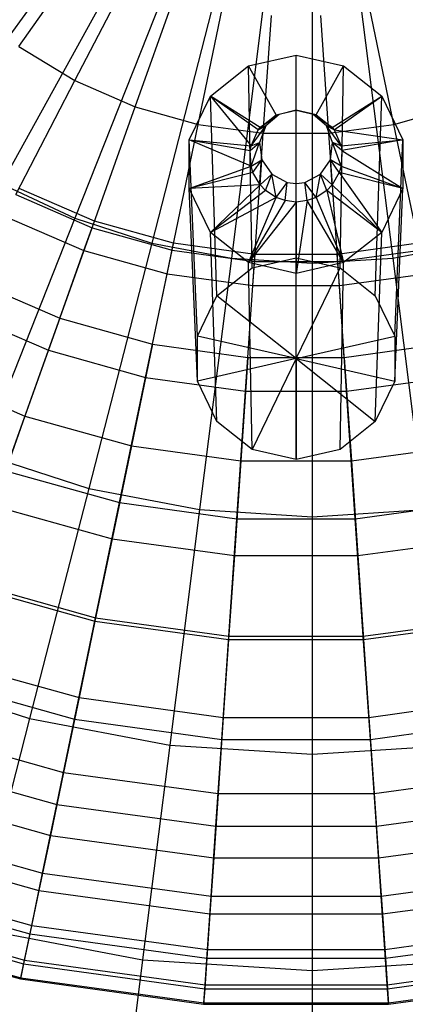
# Model space of a CAD drawing. Extents: x -12.2 to 12.8, y 0.1 to 12.5.
# Tile 7 of 66: x -5.141 to -4.633, y 3.692 to 4.991. Entities that reach past the tile are written whole.
import ezdxf

# ---------------------------------------------------------------- set-up
doc = ezdxf.new("R2010")
doc.units = 0
doc.header["$LTSCALE"] = 2.54
doc.layers.get('0').update_dxf_attribs({"color": 13, "linetype": 'CONTINUOUS'})

# ---------------------------------------------------------------- blocks, each defined once
blk = doc.blocks.new('GRUPUJ_1')
at = {"color": 0}
for p, q in [((7.1521, 5.0399, 18.0533), (6.9508, 4.763, 17.9793)), ((7.1521, 5.0399, 18.0533), (6.9508, 4.763, 17.9793)), ((7.0635, 4.8867, 14.1049), (7.1533, 5.0139, 14.3053)), ((7.0635, 4.8867, 14.1049), (7.1533, 5.0139, 14.3053)), ((7.2058, 5.0058, 18.0533), (7.0409, 4.7058, 17.9793)), ((7.2058, 5.0058, 18.0533), (7.0409, 4.7058, 17.9793)), ((7.1374, 4.8418, 14.1049), (7.209, 4.98, 14.3053)), ((7.1374, 4.8418, 14.1049), (7.209, 4.98, 14.3053)), ((7.2634, 4.9787, 18.0533), (7.1374, 4.6604, 17.9793)), ((7.2634, 4.9787, 18.0533), (7.1374, 4.6604, 17.9793)), ((7.2167, 4.8073, 14.1049), (7.2689, 4.954, 14.3053)), ((7.2167, 4.8073, 14.1049), (7.2689, 4.954, 14.3053)), ((7.3239, 4.9591, 18.0533), (7.2388, 4.6275, 17.9793)), ((7.3239, 4.9591, 18.0533), (7.2388, 4.6275, 17.9793)), ((7.3, 4.784, 14.1049), (7.3317, 4.9364, 14.3053)), ((7.3, 4.784, 14.1049), (7.3317, 4.9364, 14.3053)), ((7.3865, 4.9471, 18.0533), (7.3436, 4.6075, 17.9793)), ((7.3865, 4.9471, 18.0533), (7.3436, 4.6075, 17.9793)), ((7.45, 4.9431, 18.0533), (7.45, 4.6008, 17.9793)), ((7.45, 4.9431, 18.0533), (7.45, 4.6008, 17.9793)), ((7.5135, 4.9471, 18.0533), (7.5564, 4.6075, 17.9793)), ((7.5135, 4.9471, 18.0533), (7.5564, 4.6075, 17.9793)), ((7.5578, 4.784, 14.1049), (7.5262, 4.9364, 14.3053)), ((7.5578, 4.784, 14.1049), (7.5262, 4.9364, 14.3053)), ((7.3857, 4.7722, 14.1049), (7.3963, 4.9275, 14.3053)), ((7.3857, 4.7722, 14.1049), (7.3963, 4.9275, 14.3053)), ((7.4722, 4.7722, 14.1049), (7.4615, 4.9275, 14.3053)), ((7.4722, 4.7722, 14.1049), (7.4615, 4.9275, 14.3053)), ((7.0635, 4.8867, 14.1049), (7.1374, 4.8418, 14.1049)), ((7.0635, 4.8867, 14.1049), (7.1374, 4.8418, 14.1049)), ((7.3663, 4.861, 12.0867), (7.4289, 4.8753, 12.0856)), ((7.3663, 4.861, 12.0867), (7.4289, 4.8753, 12.0856)), ((7.4289, 4.6081, 8.539), (7.4289, 4.8753, 12.0856)), ((7.4289, 4.8753, 12.0856), (7.4915, 4.861, 12.0867)), ((7.4289, 4.6081, 8.539), (7.4289, 4.8753, 12.0856)), ((7.4289, 4.8027, 12.2417), (7.4289, 4.8753, 12.0856)), ((7.4289, 4.8753, 12.0856), (7.4915, 4.861, 12.0867)), ((7.4289, 4.8027, 12.2417), (7.4289, 4.8753, 12.0856)), ((7.3161, 4.8211, 12.0896), (7.3663, 4.861, 12.0867)), ((7.3161, 4.8211, 12.0896), (7.3663, 4.861, 12.0867)), ((7.371, 4.595, 8.54), (7.3663, 4.861, 12.0867)), ((7.371, 4.595, 8.54), (7.3663, 4.861, 12.0867)), ((7.4026, 4.7967, 12.2421), (7.3663, 4.861, 12.0867)), ((7.4026, 4.7967, 12.2421), (7.3663, 4.861, 12.0867)), ((7.4553, 4.7967, 12.2421), (7.4915, 4.861, 12.0867)), ((7.4553, 4.7967, 12.2421), (7.4915, 4.861, 12.0867)), ((7.4868, 4.595, 8.54), (7.4915, 4.861, 12.0867)), ((7.4868, 4.595, 8.54), (7.4915, 4.861, 12.0867)), ((7.4915, 4.861, 12.0867), (7.5417, 4.8211, 12.0896)), ((7.4915, 4.861, 12.0867), (7.5417, 4.8211, 12.0896)), ((7.0595, 4.6914, 13.8436), (7.1374, 4.8418, 14.1049)), ((7.0595, 4.6914, 13.8436), (7.1374, 4.8418, 14.1049)), ((7.1374, 4.8418, 14.1049), (7.2167, 4.8073, 14.1049)), ((7.1374, 4.8418, 14.1049), (7.2167, 4.8073, 14.1049)), ((7.2882, 4.7634, 12.0937), (7.3161, 4.8211, 12.0896)), ((7.2882, 4.7634, 12.0937), (7.3161, 4.8211, 12.0896)), ((7.3245, 4.558, 8.5426), (7.3161, 4.8211, 12.0896)), ((7.3245, 4.558, 8.5426), (7.3161, 4.8211, 12.0896)), ((7.3814, 4.7799, 12.2433), (7.3161, 4.8211, 12.0896)), ((7.3814, 4.7799, 12.2433), (7.3161, 4.8211, 12.0896)), ((7.3789, 4.7766, 12.2435), (7.3161, 4.8211, 12.0896)), ((7.3789, 4.7766, 12.2435), (7.3161, 4.8211, 12.0896)), ((7.3161, 4.8211, 12.0896), (7.3697, 4.7557, 12.2451)), ((7.3161, 4.8211, 12.0896), (7.3697, 4.7557, 12.2451)), ((7.4764, 4.7799, 12.2433), (7.5417, 4.8211, 12.0896)), ((7.4764, 4.7799, 12.2433), (7.5417, 4.8211, 12.0896)), ((7.4789, 4.7766, 12.2435), (7.5417, 4.8211, 12.0896)), ((7.4789, 4.7766, 12.2435), (7.5417, 4.8211, 12.0896)), ((7.5333, 4.558, 8.5426), (7.5417, 4.8211, 12.0896)), ((7.5333, 4.558, 8.5426), (7.5417, 4.8211, 12.0896)), ((7.5417, 4.8211, 12.0896), (7.5696, 4.7634, 12.0937)), ((7.5417, 4.8211, 12.0896), (7.5696, 4.7634, 12.0937)), ((7.16, 4.6477, 13.8436), (7.2167, 4.8073, 14.1049)), ((7.16, 4.6477, 13.8436), (7.2167, 4.8073, 14.1049)), ((7.2167, 4.8073, 14.1049), (7.3, 4.784, 14.1049)), ((7.2167, 4.8073, 14.1049), (7.3, 4.784, 14.1049)), ((7.5578, 4.784, 14.1049), (7.6411, 4.8073, 14.1049)), ((7.5578, 4.784, 14.1049), (7.6411, 4.8073, 14.1049)), ((7.4064, 4.7972, 12.4123), (7.3814, 4.7799, 12.2433)), ((7.4064, 4.7972, 12.4123), (7.3814, 4.7799, 12.2433)), ((7.3814, 4.7799, 12.2433), (7.4026, 4.7967, 12.2421)), ((7.3814, 4.7799, 12.2433), (7.4026, 4.7967, 12.2421)), ((7.4064, 4.7972, 12.4123), (7.389, 4.7819, 12.4134)), ((7.4064, 4.7972, 12.4123), (7.389, 4.7819, 12.4134)), ((7.4026, 4.7967, 12.2421), (7.4289, 4.8027, 12.2417)), ((7.4026, 4.7967, 12.2421), (7.4289, 4.8027, 12.2417)), ((7.4026, 4.7967, 12.2421), (7.4064, 4.7972, 12.4123)), ((7.4026, 4.7967, 12.2421), (7.4064, 4.7972, 12.4123)), ((7.4289, 4.8027, 12.4119), (7.4064, 4.7972, 12.4123)), ((7.4289, 4.8027, 12.2417), (7.4064, 4.7972, 12.4123)), ((7.4289, 4.8027, 12.4119), (7.4064, 4.7972, 12.4123)), ((7.4289, 4.8027, 12.2417), (7.4064, 4.7972, 12.4123)), ((7.4514, 4.7972, 12.4123), (7.4289, 4.8027, 12.4119)), ((7.4289, 4.8027, 12.2417), (7.4553, 4.7967, 12.2421)), ((7.4289, 4.8027, 12.2417), (7.4289, 4.8027, 12.4119)), ((7.4553, 4.7967, 12.2421), (7.4289, 4.8027, 12.4119)), ((7.4289, 4.8027, 12.2417), (7.4553, 4.7967, 12.2421)), ((7.4289, 4.8027, 12.2417), (7.4289, 4.8027, 12.4119)), ((7.4553, 4.7967, 12.2421), (7.4289, 4.8027, 12.4119)), ((7.4514, 4.7972, 12.4123), (7.4289, 4.8027, 12.4119)), ((7.4688, 4.7819, 12.4134), (7.4514, 4.7972, 12.4123)), ((7.4764, 4.7799, 12.2433), (7.4514, 4.7972, 12.4123)), ((7.4553, 4.7967, 12.2421), (7.4514, 4.7972, 12.4123)), ((7.4553, 4.7967, 12.2421), (7.4514, 4.7972, 12.4123)), ((7.4764, 4.7799, 12.2433), (7.4514, 4.7972, 12.4123)), ((7.4688, 4.7819, 12.4134), (7.4514, 4.7972, 12.4123)), ((7.4553, 4.7967, 12.2421), (7.4764, 4.7799, 12.2433)), ((7.4553, 4.7967, 12.2421), (7.4764, 4.7799, 12.2433)), ((7.2655, 4.6181, 13.8436), (7.3, 4.784, 14.1049)), ((7.2655, 4.6181, 13.8436), (7.3, 4.784, 14.1049)), ((7.3, 4.784, 14.1049), (7.3857, 4.7722, 14.1049)), ((7.3, 4.784, 14.1049), (7.3857, 4.7722, 14.1049)), ((7.3697, 4.7557, 12.2451), (7.389, 4.7819, 12.4134)), ((7.3697, 4.7557, 12.2451), (7.389, 4.7819, 12.4134)), ((7.3789, 4.7766, 12.2435), (7.389, 4.7819, 12.4134)), ((7.3789, 4.7766, 12.2435), (7.389, 4.7819, 12.4134)), ((7.3789, 4.7766, 12.2435), (7.3814, 4.7799, 12.2433)), ((7.3789, 4.7766, 12.2435), (7.3814, 4.7799, 12.2433)), ((7.389, 4.7819, 12.4134), (7.3808, 4.7602, 12.415)), ((7.389, 4.7819, 12.4134), (7.3808, 4.7602, 12.415)), ((7.3814, 4.7799, 12.2433), (7.389, 4.7819, 12.4134)), ((7.3814, 4.7799, 12.2433), (7.389, 4.7819, 12.4134)), ((7.477, 4.7602, 12.415), (7.4688, 4.7819, 12.4134)), ((7.4789, 4.7766, 12.2435), (7.4688, 4.7819, 12.4134)), ((7.4881, 4.7557, 12.2451), (7.4688, 4.7819, 12.4134)), ((7.4764, 4.7799, 12.2433), (7.4688, 4.7819, 12.4134)), ((7.4789, 4.7766, 12.2435), (7.4688, 4.7819, 12.4134)), ((7.4764, 4.7799, 12.2433), (7.4688, 4.7819, 12.4134)), ((7.4881, 4.7557, 12.2451), (7.4688, 4.7819, 12.4134)), ((7.477, 4.7602, 12.415), (7.4688, 4.7819, 12.4134)), ((7.4722, 4.7722, 14.1049), (7.5578, 4.784, 14.1049)), ((7.4722, 4.7722, 14.1049), (7.5578, 4.784, 14.1049)), ((7.4764, 4.7799, 12.2433), (7.4789, 4.7766, 12.2435)), ((7.4764, 4.7799, 12.2433), (7.4789, 4.7766, 12.2435)), ((7.5923, 4.6181, 13.8436), (7.5578, 4.784, 14.1049)), ((7.5923, 4.6181, 13.8436), (7.5578, 4.784, 14.1049)), ((7.3697, 4.7557, 12.2451), (7.3789, 4.7766, 12.2435)), ((7.3697, 4.7557, 12.2451), (7.3789, 4.7766, 12.2435)), ((7.3741, 4.6032, 13.8436), (7.3857, 4.7722, 14.1049)), ((7.3741, 4.6032, 13.8436), (7.3857, 4.7722, 14.1049)), ((7.3857, 4.7722, 14.1049), (7.4722, 4.7722, 14.1049)), ((7.3857, 4.7722, 14.1049), (7.4722, 4.7722, 14.1049)), ((7.4837, 4.6032, 13.8436), (7.4722, 4.7722, 14.1049)), ((7.4837, 4.6032, 13.8436), (7.4722, 4.7722, 14.1049)), ((7.4789, 4.7766, 12.2435), (7.5696, 4.7634, 12.0937)), ((7.4789, 4.7766, 12.2435), (7.4881, 4.7557, 12.2451)), ((7.4789, 4.7766, 12.2435), (7.5696, 4.7634, 12.0937)), ((7.4789, 4.7766, 12.2435), (7.4881, 4.7557, 12.2451)), ((7.2988, 4.5046, 8.5465), (7.2882, 4.7634, 12.0937)), ((7.2882, 4.7634, 12.0937), (7.3697, 4.7557, 12.2451)), ((7.2882, 4.7634, 12.0937), (7.3686, 4.7495, 12.2455)), ((7.2882, 4.6993, 12.0984), (7.2882, 4.7634, 12.0937)), ((7.2988, 4.5046, 8.5465), (7.2882, 4.7634, 12.0937)), ((7.2882, 4.7634, 12.0937), (7.3686, 4.7495, 12.2455)), ((7.3697, 4.7287, 12.247), (7.2882, 4.7634, 12.0937)), ((7.2882, 4.6993, 12.0984), (7.2882, 4.7634, 12.0937)), ((7.3697, 4.7287, 12.247), (7.2882, 4.7634, 12.0937)), ((7.2882, 4.7634, 12.0937), (7.3697, 4.7557, 12.2451)), ((7.3686, 4.7495, 12.2455), (7.3808, 4.7602, 12.415)), ((7.3686, 4.7495, 12.2455), (7.3808, 4.7602, 12.415)), ((7.3686, 4.7495, 12.2455), (7.3697, 4.7557, 12.2451)), ((7.3686, 4.7495, 12.2455), (7.3697, 4.7557, 12.2451)), ((7.3697, 4.7557, 12.2451), (7.3808, 4.7602, 12.415)), ((7.3697, 4.7287, 12.247), (7.3808, 4.7602, 12.415)), ((7.3697, 4.7557, 12.2451), (7.3808, 4.7602, 12.415)), ((7.3697, 4.7287, 12.247), (7.3808, 4.7602, 12.415)), ((7.3808, 4.7602, 12.415), (7.3836, 4.7373, 12.4166)), ((7.3808, 4.7602, 12.415), (7.3836, 4.7373, 12.4166)), ((7.4742, 4.7373, 12.4166), (7.477, 4.7602, 12.415)), ((7.4742, 4.7373, 12.4166), (7.477, 4.7602, 12.415)), ((7.4892, 4.7495, 12.2455), (7.477, 4.7602, 12.415)), ((7.4881, 4.7557, 12.2451), (7.477, 4.7602, 12.415)), ((7.4892, 4.7495, 12.2455), (7.477, 4.7602, 12.415)), ((7.4881, 4.7287, 12.247), (7.477, 4.7602, 12.415)), ((7.4881, 4.7557, 12.2451), (7.477, 4.7602, 12.415)), ((7.4881, 4.7287, 12.247), (7.477, 4.7602, 12.415)), ((7.4881, 4.7557, 12.2451), (7.5696, 4.7634, 12.0937)), ((7.4881, 4.7557, 12.2451), (7.5696, 4.7634, 12.0937)), ((7.4881, 4.7557, 12.2451), (7.4892, 4.7495, 12.2455)), ((7.4881, 4.7557, 12.2451), (7.4892, 4.7495, 12.2455)), ((7.5696, 4.7634, 12.0937), (7.4892, 4.7495, 12.2455)), ((7.5696, 4.7634, 12.0937), (7.4892, 4.7495, 12.2455)), ((7.5591, 4.5046, 8.5465), (7.5696, 4.7634, 12.0937)), ((7.5591, 4.5046, 8.5465), (7.5696, 4.7634, 12.0937)), ((7.5696, 4.7634, 12.0937), (7.5696, 4.6993, 12.0984)), ((7.5696, 4.7634, 12.0937), (7.5696, 4.6993, 12.0984)), ((7.3697, 4.7287, 12.247), (7.3686, 4.7495, 12.2455)), ((7.3697, 4.7287, 12.247), (7.3686, 4.7495, 12.2455)), ((7.4892, 4.7495, 12.2455), (7.4881, 4.7287, 12.247)), ((7.4892, 4.7495, 12.2455), (7.4881, 4.7287, 12.247)), ((7.4892, 4.7495, 12.2455), (7.5696, 4.6993, 12.0984)), ((7.4892, 4.7495, 12.2455), (7.5696, 4.6993, 12.0984)), ((7.2882, 4.6993, 12.0984), (7.3697, 4.7287, 12.247)), ((7.2882, 4.6993, 12.0984), (7.3697, 4.7287, 12.247)), ((7.3697, 4.7287, 12.247), (7.3836, 4.7373, 12.4166)), ((7.3697, 4.7287, 12.247), (7.3836, 4.7373, 12.4166)), ((7.3721, 4.7207, 12.2476), (7.3697, 4.7287, 12.247)), ((7.3721, 4.7207, 12.2476), (7.3697, 4.7287, 12.247)), ((7.3721, 4.7207, 12.2476), (7.3836, 4.7373, 12.4166)), ((7.3721, 4.7207, 12.2476), (7.3836, 4.7373, 12.4166)), ((7.3814, 4.7044, 12.2488), (7.3836, 4.7373, 12.4166)), ((7.3814, 4.7044, 12.2488), (7.3836, 4.7373, 12.4166)), ((7.3836, 4.7373, 12.4166), (7.3968, 4.7182, 12.418)), ((7.3836, 4.7373, 12.4166), (7.3968, 4.7182, 12.418)), ((7.4611, 4.7182, 12.418), (7.4742, 4.7373, 12.4166)), ((7.4611, 4.7182, 12.418), (7.4742, 4.7373, 12.4166)), ((7.4764, 4.7044, 12.2488), (7.4742, 4.7373, 12.4166)), ((7.4857, 4.7207, 12.2476), (7.4742, 4.7373, 12.4166)), ((7.4881, 4.7287, 12.247), (7.4742, 4.7373, 12.4166)), ((7.4857, 4.7207, 12.2476), (7.4742, 4.7373, 12.4166)), ((7.4764, 4.7044, 12.2488), (7.4742, 4.7373, 12.4166)), ((7.4881, 4.7287, 12.247), (7.4742, 4.7373, 12.4166)), ((7.4881, 4.7287, 12.247), (7.4857, 4.7207, 12.2476)), ((7.4881, 4.7287, 12.247), (7.4857, 4.7207, 12.2476)), ((7.4881, 4.7287, 12.247), (7.5696, 4.6993, 12.0984)), ((7.4881, 4.7287, 12.247), (7.5696, 4.6993, 12.0984)), ((7.3721, 4.7207, 12.2476), (7.2882, 4.6993, 12.0984)), ((7.3721, 4.7207, 12.2476), (7.2882, 4.6993, 12.0984)), ((7.3814, 4.7044, 12.2488), (7.3721, 4.7207, 12.2476)), ((7.3814, 4.7044, 12.2488), (7.3721, 4.7207, 12.2476)), ((7.3814, 4.7044, 12.2488), (7.3968, 4.7182, 12.418)), ((7.3814, 4.7044, 12.2488), (7.3968, 4.7182, 12.418)), ((7.3886, 4.6968, 12.2493), (7.3968, 4.7182, 12.418)), ((7.3886, 4.6968, 12.2493), (7.3968, 4.7182, 12.418)), ((7.3968, 4.7182, 12.418), (7.4173, 4.7075, 12.4188)), ((7.4026, 4.6876, 12.25), (7.3968, 4.7182, 12.418)), ((7.3968, 4.7182, 12.418), (7.4173, 4.7075, 12.4188)), ((7.4026, 4.6876, 12.25), (7.3968, 4.7182, 12.418)), ((7.4405, 4.7075, 12.4188), (7.4611, 4.7182, 12.418)), ((7.4405, 4.7075, 12.4188), (7.4611, 4.7182, 12.418)), ((7.4553, 4.6876, 12.25), (7.4611, 4.7182, 12.418)), ((7.4553, 4.6876, 12.25), (7.4611, 4.7182, 12.418)), ((7.4692, 4.6968, 12.2493), (7.4611, 4.7182, 12.418)), ((7.4764, 4.7044, 12.2488), (7.4611, 4.7182, 12.418)), ((7.4692, 4.6968, 12.2493), (7.4611, 4.7182, 12.418)), ((7.4764, 4.7044, 12.2488), (7.4611, 4.7182, 12.418)), ((7.4857, 4.7207, 12.2476), (7.4764, 4.7044, 12.2488)), ((7.4857, 4.7207, 12.2476), (7.4764, 4.7044, 12.2488)), ((7.5696, 4.6993, 12.0984), (7.4857, 4.7207, 12.2476)), ((7.4857, 4.7207, 12.2476), (7.5417, 4.6416, 12.1025)), ((7.4857, 4.7207, 12.2476), (7.5417, 4.6416, 12.1025)), ((7.5696, 4.6993, 12.0984), (7.4857, 4.7207, 12.2476)), ((7.0409, 4.7058, 17.9793), (7.1374, 4.6604, 17.9793)), ((7.0409, 4.7058, 17.9793), (7.1374, 4.6604, 17.9793)), ((7.3814, 4.7044, 12.2488), (7.2882, 4.6993, 12.0984)), ((7.3814, 4.7044, 12.2488), (7.2882, 4.6993, 12.0984)), ((7.3814, 4.7044, 12.2488), (7.3161, 4.6416, 12.1025)), ((7.3814, 4.7044, 12.2488), (7.3161, 4.6416, 12.1025)), ((7.3886, 4.6968, 12.2493), (7.3814, 4.7044, 12.2488)), ((7.3886, 4.6968, 12.2493), (7.3814, 4.7044, 12.2488)), ((7.4026, 4.6876, 12.25), (7.4173, 4.7075, 12.4188)), ((7.4026, 4.6876, 12.25), (7.4173, 4.7075, 12.4188)), ((7.4144, 4.6834, 12.2503), (7.4173, 4.7075, 12.4188)), ((7.4144, 4.6834, 12.2503), (7.4173, 4.7075, 12.4188)), ((7.4173, 4.7075, 12.4188), (7.4289, 4.7061, 12.4189)), ((7.4173, 4.7075, 12.4188), (7.4289, 4.7061, 12.4189)), ((7.4289, 4.7061, 12.4189), (7.4405, 4.7075, 12.4188)), ((7.4289, 4.7061, 12.4189), (7.4405, 4.7075, 12.4188)), ((7.4289, 4.6816, 12.2504), (7.4289, 4.7061, 12.4189)), ((7.4289, 4.6816, 12.2504), (7.4289, 4.7061, 12.4189)), ((7.4435, 4.6834, 12.2503), (7.4405, 4.7075, 12.4188)), ((7.4553, 4.6876, 12.25), (7.4405, 4.7075, 12.4188)), ((7.4435, 4.6834, 12.2503), (7.4405, 4.7075, 12.4188)), ((7.4553, 4.6876, 12.25), (7.4405, 4.7075, 12.4188)), ((7.4764, 4.7044, 12.2488), (7.4692, 4.6968, 12.2493)), ((7.4764, 4.7044, 12.2488), (7.4692, 4.6968, 12.2493)), ((7.4764, 4.7044, 12.2488), (7.5417, 4.6416, 12.1025)), ((7.4764, 4.7044, 12.2488), (7.5417, 4.6416, 12.1025)), ((7.0595, 4.6914, 13.8436), (7.16, 4.6477, 13.8436)), ((7.0595, 4.6914, 13.8436), (7.16, 4.6477, 13.8436)), ((7.1631, 4.6565, 7.5277), (7.0638, 4.6996, 7.5277)), ((7.3161, 4.6416, 12.1025), (7.2882, 4.6993, 12.0984)), ((7.3161, 4.6416, 12.1025), (7.2882, 4.6993, 12.0984)), ((7.2988, 4.4454, 8.5508), (7.2882, 4.6993, 12.0984)), ((7.2988, 4.4454, 8.5508), (7.2882, 4.6993, 12.0984)), ((7.3886, 4.6968, 12.2493), (7.3161, 4.6416, 12.1025)), ((7.3886, 4.6968, 12.2493), (7.3161, 4.6416, 12.1025)), ((7.4026, 4.6876, 12.25), (7.3886, 4.6968, 12.2493)), ((7.4026, 4.6876, 12.25), (7.3886, 4.6968, 12.2493)), ((7.4692, 4.6968, 12.2493), (7.4553, 4.6876, 12.25)), ((7.4692, 4.6968, 12.2493), (7.4553, 4.6876, 12.25)), ((7.5417, 4.6416, 12.1025), (7.4692, 4.6968, 12.2493)), ((7.4692, 4.6968, 12.2493), (7.4915, 4.6017, 12.1054)), ((7.5417, 4.6416, 12.1025), (7.4692, 4.6968, 12.2493)), ((7.4692, 4.6968, 12.2493), (7.4915, 4.6017, 12.1054)), ((7.5696, 4.6993, 12.0984), (7.5417, 4.6416, 12.1025)), ((7.5696, 4.6993, 12.0984), (7.5417, 4.6416, 12.1025)), ((7.5591, 4.4454, 8.5508), (7.5696, 4.6993, 12.0984)), ((7.5591, 4.4454, 8.5508), (7.5696, 4.6993, 12.0984)), ((7.4026, 4.6876, 12.25), (7.3161, 4.6416, 12.1025)), ((7.4026, 4.6876, 12.25), (7.3161, 4.6416, 12.1025)), ((7.3663, 4.6017, 12.1054), (7.4026, 4.6876, 12.25)), ((7.3663, 4.6017, 12.1054), (7.4026, 4.6876, 12.25)), ((7.4144, 4.6834, 12.2503), (7.3663, 4.6017, 12.1054)), ((7.4144, 4.6834, 12.2503), (7.3663, 4.6017, 12.1054)), ((7.4289, 4.6816, 12.2504), (7.3663, 4.6017, 12.1054)), ((7.4289, 4.6816, 12.2504), (7.3663, 4.6017, 12.1054)), ((7.4144, 4.6834, 12.2503), (7.4026, 4.6876, 12.25)), ((7.4144, 4.6834, 12.2503), (7.4026, 4.6876, 12.25)), ((7.4289, 4.6816, 12.2504), (7.4144, 4.6834, 12.2503)), ((7.4289, 4.6816, 12.2504), (7.4144, 4.6834, 12.2503)), ((7.4435, 4.6834, 12.2503), (7.4289, 4.5874, 12.1064)), ((7.4435, 4.6834, 12.2503), (7.4289, 4.5874, 12.1064)), ((7.4435, 4.6834, 12.2503), (7.4289, 4.6816, 12.2504)), ((7.4435, 4.6834, 12.2503), (7.4289, 4.6816, 12.2504)), ((7.4289, 4.6816, 12.2504), (7.4289, 4.5874, 12.1064)), ((7.4289, 4.6816, 12.2504), (7.4289, 4.5874, 12.1064)), ((7.4553, 4.6876, 12.25), (7.4435, 4.6834, 12.2503)), ((7.4553, 4.6876, 12.25), (7.4435, 4.6834, 12.2503)), ((7.4915, 4.6017, 12.1054), (7.4435, 4.6834, 12.2503)), ((7.4915, 4.6017, 12.1054), (7.4435, 4.6834, 12.2503)), ((7.4553, 4.6876, 12.25), (7.4915, 4.6017, 12.1054)), ((7.4553, 4.6876, 12.25), (7.4915, 4.6017, 12.1054)), ((7.0448, 4.663, 7.4996), (7.1493, 4.6176, 7.4996)), ((7.0448, 4.663, 7.4996), (7.1493, 4.6176, 7.4996)), ((7.1374, 4.6604, 17.9793), (7.0144, 4.3497, 17.8762)), ((7.1374, 4.6604, 17.9793), (7.0144, 4.3497, 17.8762)), ((7.1374, 4.6604, 17.9793), (7.2388, 4.6275, 17.9793)), ((7.1374, 4.6604, 17.9793), (7.2388, 4.6275, 17.9793)), ((7.1493, 4.6176, 7.4996), (7.1631, 4.6565, 7.5277)), ((7.1493, 4.6176, 7.4996), (7.1631, 4.6565, 7.5277)), ((7.2674, 4.6273, 7.5277), (7.1631, 4.6565, 7.5277)), ((7.1026, 4.486, 13.5337), (7.16, 4.6477, 13.8436)), ((7.1026, 4.486, 13.5337), (7.16, 4.6477, 13.8436)), ((7.16, 4.6477, 13.8436), (7.2655, 4.6181, 13.8436)), ((7.16, 4.6477, 13.8436), (7.2655, 4.6181, 13.8436)), ((7.3245, 4.392, 8.5546), (7.3161, 4.6416, 12.1025)), ((7.3663, 4.6017, 12.1054), (7.3161, 4.6416, 12.1025)), ((7.3245, 4.392, 8.5546), (7.3161, 4.6416, 12.1025)), ((7.3663, 4.6017, 12.1054), (7.3161, 4.6416, 12.1025)), ((7.5417, 4.6416, 12.1025), (7.4915, 4.6017, 12.1054)), ((7.5417, 4.6416, 12.1025), (7.4915, 4.6017, 12.1054)), ((7.5333, 4.392, 8.5546), (7.5417, 4.6416, 12.1025)), ((7.5333, 4.392, 8.5546), (7.5417, 4.6416, 12.1025)), ((7.2388, 4.6275, 17.9793), (7.1557, 4.3038, 17.8762)), ((7.2388, 4.6275, 17.9793), (7.1557, 4.3038, 17.8762)), ((7.2388, 4.6275, 17.9793), (7.3436, 4.6075, 17.9793)), ((7.2388, 4.6275, 17.9793), (7.3436, 4.6075, 17.9793)), ((7.259, 4.5868, 7.4996), (7.2674, 4.6273, 7.5277)), ((7.259, 4.5868, 7.4996), (7.2674, 4.6273, 7.5277)), ((7.3748, 4.6125, 7.5277), (7.2674, 4.6273, 7.5277)), ((7.5904, 4.6273, 7.5277), (7.4831, 4.6125, 7.5277)), ((7.5564, 4.6075, 17.9793), (7.6612, 4.6275, 17.9793)), ((7.5564, 4.6075, 17.9793), (7.6612, 4.6275, 17.9793)), ((7.1175, 4.5282, 7.6182), (7.1493, 4.6176, 7.4996)), ((7.1175, 4.5282, 7.6182), (7.1493, 4.6176, 7.4996)), ((7.1493, 4.6176, 7.4996), (7.259, 4.5868, 7.4996)), ((7.1493, 4.6176, 7.4996), (7.259, 4.5868, 7.4996)), ((7.2306, 4.4502, 13.5337), (7.2655, 4.6181, 13.8436)), ((7.2306, 4.4502, 13.5337), (7.2655, 4.6181, 13.8436)), ((7.2655, 4.6181, 13.8436), (7.3741, 4.6032, 13.8436)), ((7.2655, 4.6181, 13.8436), (7.3741, 4.6032, 13.8436)), ((7.3719, 4.5713, 7.4996), (7.3748, 4.6125, 7.5277)), ((7.3719, 4.5713, 7.4996), (7.3748, 4.6125, 7.5277)), ((7.4831, 4.6125, 7.5277), (7.3748, 4.6125, 7.5277)), ((7.4859, 4.5713, 7.4996), (7.4831, 4.6125, 7.5277)), ((7.4859, 4.5713, 7.4996), (7.4831, 4.6125, 7.5277)), ((7.4837, 4.6032, 13.8436), (7.5923, 4.6181, 13.8436)), ((7.4837, 4.6032, 13.8436), (7.5923, 4.6181, 13.8436)), ((7.3436, 4.6075, 17.9793), (7.3017, 4.2759, 17.8762)), ((7.3436, 4.6075, 17.9793), (7.3017, 4.2759, 17.8762)), ((7.3436, 4.6075, 17.9793), (7.45, 4.6008, 17.9793)), ((7.3436, 4.6075, 17.9793), (7.45, 4.6008, 17.9793)), ((7.3624, 4.4321, 13.5337), (7.3741, 4.6032, 13.8436)), ((7.3624, 4.4321, 13.5337), (7.3741, 4.6032, 13.8436)), ((7.4289, 4.5874, 12.1064), (7.3663, 4.6017, 12.1054)), ((7.371, 4.355, 8.5573), (7.3663, 4.6017, 12.1054)), ((7.4289, 4.5874, 12.1064), (7.3663, 4.6017, 12.1054)), ((7.371, 4.355, 8.5573), (7.3663, 4.6017, 12.1054)), ((7.371, 4.595, 8.54), (7.4289, 4.6081, 8.539)), ((7.371, 4.595, 8.54), (7.4289, 4.6081, 8.539)), ((7.3741, 4.6032, 13.8436), (7.4837, 4.6032, 13.8436)), ((7.3741, 4.6032, 13.8436), (7.4837, 4.6032, 13.8436)), ((7.4289, 4.6081, 8.539), (7.4868, 4.595, 8.54)), ((7.4289, 4.475, 8.5483), (7.4289, 4.6081, 8.539)), ((7.4289, 4.6081, 8.539), (7.4868, 4.595, 8.54)), ((7.4289, 4.475, 8.5483), (7.4289, 4.6081, 8.539)), ((7.4915, 4.6017, 12.1054), (7.4289, 4.5874, 12.1064)), ((7.4915, 4.6017, 12.1054), (7.4289, 4.5874, 12.1064)), ((7.45, 4.6008, 17.9793), (7.5564, 4.6075, 17.9793)), ((7.45, 4.6008, 17.9793), (7.5564, 4.6075, 17.9793)), ((7.45, 4.6008, 17.9793), (7.45, 4.2666, 17.8762)), ((7.45, 4.6008, 17.9793), (7.45, 4.2666, 17.8762)), ((7.4954, 4.4321, 13.5337), (7.4837, 4.6032, 13.8436)), ((7.4954, 4.4321, 13.5337), (7.4837, 4.6032, 13.8436)), ((7.4868, 4.355, 8.5573), (7.4915, 4.6017, 12.1054)), ((7.4868, 4.355, 8.5573), (7.4915, 4.6017, 12.1054)), ((7.5564, 4.6075, 17.9793), (7.5983, 4.2759, 17.8762)), ((7.5564, 4.6075, 17.9793), (7.5983, 4.2759, 17.8762)), ((7.2397, 4.494, 7.6182), (7.259, 4.5868, 7.4996)), ((7.2397, 4.494, 7.6182), (7.259, 4.5868, 7.4996)), ((7.259, 4.5868, 7.4996), (7.3719, 4.5713, 7.4996)), ((7.259, 4.5868, 7.4996), (7.3719, 4.5713, 7.4996)), ((7.3245, 4.558, 8.5426), (7.371, 4.595, 8.54)), ((7.3245, 4.558, 8.5426), (7.371, 4.595, 8.54)), ((7.4289, 4.475, 8.5483), (7.4868, 4.595, 8.54)), ((7.4289, 4.475, 8.5483), (7.4868, 4.595, 8.54)), ((7.4289, 4.3418, 8.5583), (7.4289, 4.5874, 12.1064)), ((7.4289, 4.3418, 8.5583), (7.4289, 4.5874, 12.1064)), ((7.4859, 4.5713, 7.4996), (7.5988, 4.5868, 7.4996)), ((7.4859, 4.5713, 7.4996), (7.5988, 4.5868, 7.4996)), ((7.4868, 4.595, 8.54), (7.5333, 4.558, 8.5426)), ((7.4868, 4.595, 8.54), (7.5333, 4.558, 8.5426)), ((7.0011, 4.5788, 7.6182), (7.1175, 4.5282, 7.6182)), ((7.0011, 4.5788, 7.6182), (7.1175, 4.5282, 7.6182)), ((7.3655, 4.4767, 7.6182), (7.3719, 4.5713, 7.4996)), ((7.3655, 4.4767, 7.6182), (7.3719, 4.5713, 7.4996)), ((7.3719, 4.5713, 7.4996), (7.4859, 4.5713, 7.4996)), ((7.3719, 4.5713, 7.4996), (7.4859, 4.5713, 7.4996)), ((7.4924, 4.4767, 7.6182), (7.4859, 4.5713, 7.4996)), ((7.4924, 4.4767, 7.6182), (7.4859, 4.5713, 7.4996)), ((7.2988, 4.5046, 8.5465), (7.3245, 4.558, 8.5426)), ((7.2988, 4.5046, 8.5465), (7.3245, 4.558, 8.5426)), ((7.4289, 4.475, 8.5483), (7.3245, 4.558, 8.5426)), ((7.4289, 4.475, 8.5483), (7.3245, 4.558, 8.5426)), ((7.5333, 4.558, 8.5426), (7.5591, 4.5046, 8.5465)), ((7.5333, 4.558, 8.5426), (7.5591, 4.5046, 8.5465)), ((6.9805, 4.539, 13.5337), (7.1026, 4.486, 13.5337)), ((6.9805, 4.539, 13.5337), (7.1026, 4.486, 13.5337)), ((7.1175, 4.5282, 7.6182), (7.0717, 4.3992, 7.7682)), ((7.1175, 4.5282, 7.6182), (7.0717, 4.3992, 7.7682)), ((7.1175, 4.5282, 7.6182), (7.2397, 4.494, 7.6182)), ((7.1175, 4.5282, 7.6182), (7.2397, 4.494, 7.6182)), ((7.2397, 4.494, 7.6182), (7.2119, 4.3599, 7.7682)), ((7.2397, 4.494, 7.6182), (7.2119, 4.3599, 7.7682)), ((7.2397, 4.494, 7.6182), (7.3655, 4.4767, 7.6182)), ((7.2397, 4.494, 7.6182), (7.3655, 4.4767, 7.6182)), ((7.4289, 4.475, 8.5483), (7.2988, 4.5046, 8.5465)), ((7.2988, 4.4454, 8.5508), (7.2988, 4.5046, 8.5465)), ((7.2988, 4.4454, 8.5508), (7.2988, 4.5046, 8.5465)), ((7.4289, 4.475, 8.5483), (7.2988, 4.5046, 8.5465)), ((7.4289, 4.475, 8.5483), (7.5591, 4.5046, 8.5465)), ((7.4289, 4.475, 8.5483), (7.5591, 4.5046, 8.5465)), ((7.4924, 4.4767, 7.6182), (7.6181, 4.494, 7.6182)), ((7.4924, 4.4767, 7.6182), (7.6181, 4.494, 7.6182)), ((7.5591, 4.5046, 8.5465), (7.5591, 4.4454, 8.5508)), ((7.5591, 4.5046, 8.5465), (7.5591, 4.4454, 8.5508)), ((7.0461, 4.3272, 13.18), (7.1026, 4.486, 13.5337)), ((7.0461, 4.3272, 13.18), (7.1026, 4.486, 13.5337)), ((7.1026, 4.486, 13.5337), (7.2306, 4.4502, 13.5337)), ((7.1026, 4.486, 13.5337), (7.2306, 4.4502, 13.5337)), ((7.4289, 4.475, 8.5483), (7.2988, 4.4454, 8.5508)), ((7.4289, 4.475, 8.5483), (7.2988, 4.4454, 8.5508)), ((7.3655, 4.4767, 7.6182), (7.3561, 4.3401, 7.7682)), ((7.3655, 4.4767, 7.6182), (7.3561, 4.3401, 7.7682)), ((7.3655, 4.4767, 7.6182), (7.4924, 4.4767, 7.6182)), ((7.3655, 4.4767, 7.6182), (7.4924, 4.4767, 7.6182)), ((7.4289, 4.475, 8.5483), (7.371, 4.355, 8.5573)), ((7.4289, 4.475, 8.5483), (7.371, 4.355, 8.5573)), ((7.4289, 4.475, 8.5483), (7.4289, 4.3418, 8.5583)), ((7.4289, 4.475, 8.5483), (7.5333, 4.392, 8.5546)), ((7.4289, 4.475, 8.5483), (7.5591, 4.4454, 8.5508)), ((7.4289, 4.475, 8.5483), (7.4289, 4.3418, 8.5583)), ((7.4289, 4.475, 8.5483), (7.5333, 4.392, 8.5546)), ((7.4289, 4.475, 8.5483), (7.5591, 4.4454, 8.5508)), ((7.4924, 4.4767, 7.6182), (7.5017, 4.3401, 7.7682)), ((7.4924, 4.4767, 7.6182), (7.5017, 4.3401, 7.7682)), ((6.9381, 4.4572, 7.7682), (7.0717, 4.3992, 7.7682)), ((6.9381, 4.4572, 7.7682), (7.0717, 4.3992, 7.7682)), ((7.1963, 4.2851, 13.18), (7.2306, 4.4502, 13.5337)), ((7.1963, 4.2851, 13.18), (7.2306, 4.4502, 13.5337)), ((7.2306, 4.4502, 13.5337), (7.3624, 4.4321, 13.5337)), ((7.2306, 4.4502, 13.5337), (7.3624, 4.4321, 13.5337)), ((7.3245, 4.392, 8.5546), (7.2988, 4.4454, 8.5508)), ((7.3245, 4.392, 8.5546), (7.2988, 4.4454, 8.5508)), ((7.4954, 4.4321, 13.5337), (7.6272, 4.4502, 13.5337)), ((7.4954, 4.4321, 13.5337), (7.6272, 4.4502, 13.5337)), ((7.5591, 4.4454, 8.5508), (7.5333, 4.392, 8.5546)), ((7.5591, 4.4454, 8.5508), (7.5333, 4.392, 8.5546)), ((7.3509, 4.2638, 13.18), (7.3624, 4.4321, 13.5337)), ((7.3509, 4.2638, 13.18), (7.3624, 4.4321, 13.5337)), ((7.3624, 4.4321, 13.5337), (7.4954, 4.4321, 13.5337)), ((7.3624, 4.4321, 13.5337), (7.4954, 4.4321, 13.5337)), ((7.5069, 4.2638, 13.18), (7.4954, 4.4321, 13.5337)), ((7.5069, 4.2638, 13.18), (7.4954, 4.4321, 13.5337)), ((7.0717, 4.3992, 7.7682), (7.0298, 4.2812, 7.9193)), ((7.0717, 4.3992, 7.7682), (7.0298, 4.2812, 7.9193)), ((7.0717, 4.3992, 7.7682), (7.2119, 4.3599, 7.7682)), ((7.0717, 4.3992, 7.7682), (7.2119, 4.3599, 7.7682)), ((7.371, 4.355, 8.5573), (7.3245, 4.392, 8.5546)), ((7.371, 4.355, 8.5573), (7.3245, 4.392, 8.5546)), ((7.5333, 4.392, 8.5546), (7.4868, 4.355, 8.5573)), ((7.5333, 4.392, 8.5546), (7.4868, 4.355, 8.5573)), ((7.2119, 4.3599, 7.7682), (7.1864, 4.2373, 7.9193)), ((7.2119, 4.3599, 7.7682), (7.1864, 4.2373, 7.9193)), ((7.2119, 4.3599, 7.7682), (7.3561, 4.3401, 7.7682)), ((7.2119, 4.3599, 7.7682), (7.3561, 4.3401, 7.7682)), ((7.4289, 4.3418, 8.5583), (7.371, 4.355, 8.5573)), ((7.4289, 4.3418, 8.5583), (7.371, 4.355, 8.5573)), ((7.4868, 4.355, 8.5573), (7.4289, 4.3418, 8.5583)), ((7.4868, 4.355, 8.5573), (7.4289, 4.3418, 8.5583)), ((7.5017, 4.3401, 7.7682), (7.646, 4.3599, 7.7682)), ((7.5017, 4.3401, 7.7682), (7.646, 4.3599, 7.7682)), ((7.0144, 4.3497, 17.8762), (7.1557, 4.3038, 17.8762)), ((7.0144, 4.3497, 17.8762), (7.1557, 4.3038, 17.8762)), ((7.3561, 4.3401, 7.7682), (7.3476, 4.2152, 7.9193)), ((7.3561, 4.3401, 7.7682), (7.3476, 4.2152, 7.9193)), ((7.3561, 4.3401, 7.7682), (7.5017, 4.3401, 7.7682)), ((7.3561, 4.3401, 7.7682), (7.5017, 4.3401, 7.7682)), ((7.5017, 4.3401, 7.7682), (7.5103, 4.2152, 7.9193)), ((7.5017, 4.3401, 7.7682), (7.5103, 4.2152, 7.9193)), ((7.0461, 4.3272, 13.18), (7.1963, 4.2851, 13.18)), ((7.0461, 4.3272, 13.18), (7.1963, 4.2851, 13.18)), ((7.1557, 4.3038, 17.8762), (7.0778, 4.0004, 17.7491)), ((7.1557, 4.3038, 17.8762), (7.0778, 4.0004, 17.7491)), ((7.1557, 4.3038, 17.8762), (7.3017, 4.2759, 17.8762)), ((7.1557, 4.3038, 17.8762), (7.3017, 4.2759, 17.8762)), ((7.0298, 4.2812, 7.9193), (7.1864, 4.2373, 7.9193)), ((7.0298, 4.2812, 7.9193), (7.1864, 4.2373, 7.9193)), ((7.1648, 4.1331, 12.8013), (7.1963, 4.2851, 13.18)), ((7.1648, 4.1331, 12.8013), (7.1963, 4.2851, 13.18)), ((7.1963, 4.2851, 13.18), (7.3509, 4.2638, 13.18)), ((7.1963, 4.2851, 13.18), (7.3509, 4.2638, 13.18)), ((7.3017, 4.2759, 17.8762), (7.2624, 3.9652, 17.7491)), ((7.3017, 4.2759, 17.8762), (7.2624, 3.9652, 17.7491)), ((7.3017, 4.2759, 17.8762), (7.45, 4.2666, 17.8762)), ((7.3017, 4.2759, 17.8762), (7.45, 4.2666, 17.8762)), ((7.45, 4.2666, 17.8762), (7.5983, 4.2759, 17.8762)), ((7.45, 4.2666, 17.8762), (7.5983, 4.2759, 17.8762)), ((7.5069, 4.2638, 13.18), (7.6615, 4.2851, 13.18)), ((7.5069, 4.2638, 13.18), (7.6615, 4.2851, 13.18)), ((7.3403, 4.109, 12.8013), (7.3509, 4.2638, 13.18)), ((7.3403, 4.109, 12.8013), (7.3509, 4.2638, 13.18)), ((7.3509, 4.2638, 13.18), (7.5069, 4.2638, 13.18)), ((7.3509, 4.2638, 13.18), (7.5069, 4.2638, 13.18)), ((7.45, 4.2666, 17.8762), (7.45, 3.9534, 17.7491)), ((7.45, 4.2666, 17.8762), (7.45, 3.9534, 17.7491)), ((7.5175, 4.109, 12.8013), (7.5069, 4.2638, 13.18)), ((7.5175, 4.109, 12.8013), (7.5069, 4.2638, 13.18)), ((7.1864, 4.2373, 7.9193), (7.1638, 4.1286, 8.0812)), ((7.1864, 4.2373, 7.9193), (7.1638, 4.1286, 8.0812)), ((7.1864, 4.2373, 7.9193), (7.3476, 4.2152, 7.9193)), ((7.1864, 4.2373, 7.9193), (7.3476, 4.2152, 7.9193)), ((7.5103, 4.2152, 7.9193), (7.6714, 4.2373, 7.9193)), ((7.5103, 4.2152, 7.9193), (7.6714, 4.2373, 7.9193)), ((7.3476, 4.2152, 7.9193), (7.34, 4.1044, 8.0812)), ((7.3476, 4.2152, 7.9193), (7.34, 4.1044, 8.0812)), ((7.3476, 4.2152, 7.9193), (7.5103, 4.2152, 7.9193)), ((7.3476, 4.2152, 7.9193), (7.5103, 4.2152, 7.9193)), ((7.5103, 4.2152, 7.9193), (7.5178, 4.1044, 8.0812)), ((7.5103, 4.2152, 7.9193), (7.5178, 4.1044, 8.0812)), ((6.9926, 4.1766, 8.0812), (7.1638, 4.1286, 8.0812)), ((6.9926, 4.1766, 8.0812), (7.1638, 4.1286, 8.0812)), ((6.9941, 4.181, 12.8013), (7.1648, 4.1331, 12.8013)), ((6.9941, 4.181, 12.8013), (7.1648, 4.1331, 12.8013)), ((7.137, 3.9996, 12.4101), (7.1648, 4.1331, 12.8013)), ((7.137, 3.9996, 12.4101), (7.1648, 4.1331, 12.8013)), ((7.1648, 4.1331, 12.8013), (7.3403, 4.109, 12.8013)), ((7.1648, 4.1331, 12.8013), (7.3403, 4.109, 12.8013)), ((7.5175, 4.109, 12.8013), (7.6931, 4.1331, 12.8013)), ((7.5175, 4.109, 12.8013), (7.6931, 4.1331, 12.8013)), ((7.1638, 4.1286, 8.0812), (7.1429, 4.028, 8.2664)), ((7.1638, 4.1286, 8.0812), (7.1429, 4.028, 8.2664)), ((7.1638, 4.1286, 8.0812), (7.34, 4.1044, 8.0812)), ((7.1638, 4.1286, 8.0812), (7.34, 4.1044, 8.0812)), ((7.5178, 4.1044, 8.0812), (7.694, 4.1286, 8.0812)), ((7.5178, 4.1044, 8.0812), (7.694, 4.1286, 8.0812)), ((7.331, 3.9729, 12.4101), (7.3403, 4.109, 12.8013)), ((7.331, 3.9729, 12.4101), (7.3403, 4.109, 12.8013)), ((7.34, 4.1044, 8.0812), (7.333, 4.0019, 8.2664)), ((7.34, 4.1044, 8.0812), (7.333, 4.0019, 8.2664)), ((7.34, 4.1044, 8.0812), (7.5178, 4.1044, 8.0812)), ((7.34, 4.1044, 8.0812), (7.5178, 4.1044, 8.0812)), ((7.3403, 4.109, 12.8013), (7.5175, 4.109, 12.8013)), ((7.3403, 4.109, 12.8013), (7.5175, 4.109, 12.8013)), ((7.5268, 3.9729, 12.4101), (7.5175, 4.109, 12.8013)), ((7.5268, 3.9729, 12.4101), (7.5175, 4.109, 12.8013)), ((7.5178, 4.1044, 8.0812), (7.5249, 4.0019, 8.2664)), ((7.5178, 4.1044, 8.0812), (7.5249, 4.0019, 8.2664)), ((6.9582, 4.0797, 8.2664), (7.1429, 4.028, 8.2664)), ((6.9582, 4.0797, 8.2664), (7.1429, 4.028, 8.2664)), ((6.8991, 4.0585, 17.7491), (7.0778, 4.0004, 17.7491)), ((6.8991, 4.0585, 17.7491), (7.0778, 4.0004, 17.7491)), ((6.9484, 4.0524, 12.4101), (7.137, 3.9996, 12.4101)), ((6.9484, 4.0524, 12.4101), (7.137, 3.9996, 12.4101)), ((7.1429, 4.028, 8.2664), (7.1224, 3.9293, 8.4962)), ((7.1429, 4.028, 8.2664), (7.1224, 3.9293, 8.4962)), ((7.1429, 4.028, 8.2664), (7.333, 4.0019, 8.2664)), ((7.1429, 4.028, 8.2664), (7.333, 4.0019, 8.2664)), ((7.5249, 4.0019, 8.2664), (7.7149, 4.028, 8.2664)), ((7.5249, 4.0019, 8.2664), (7.7149, 4.028, 8.2664)), ((7.0778, 4.0004, 17.7491), (7.0069, 3.7241, 17.602)), ((7.0778, 4.0004, 17.7491), (7.0069, 3.7241, 17.602)), ((7.0778, 4.0004, 17.7491), (7.2624, 3.9652, 17.7491)), ((7.0778, 4.0004, 17.7491), (7.2624, 3.9652, 17.7491)), ((7.333, 4.0019, 8.2664), (7.3261, 3.9013, 8.4962)), ((7.333, 4.0019, 8.2664), (7.3261, 3.9013, 8.4962)), ((7.333, 4.0019, 8.2664), (7.5249, 4.0019, 8.2664)), ((7.333, 4.0019, 8.2664), (7.5249, 4.0019, 8.2664)), ((7.5249, 4.0019, 8.2664), (7.5317, 3.9013, 8.4962)), ((7.5249, 4.0019, 8.2664), (7.5317, 3.9013, 8.4962)), ((7.1136, 3.8871, 12.0146), (7.137, 3.9996, 12.4101)), ((7.1136, 3.8871, 12.0146), (7.137, 3.9996, 12.4101)), ((7.137, 3.9996, 12.4101), (7.331, 3.9729, 12.4101)), ((7.137, 3.9996, 12.4101), (7.331, 3.9729, 12.4101)), ((7.5268, 3.9729, 12.4101), (7.7208, 3.9996, 12.4101)), ((7.5268, 3.9729, 12.4101), (7.7208, 3.9996, 12.4101)), ((6.9244, 3.9848, 8.4962), (7.1224, 3.9293, 8.4962)), ((6.9244, 3.9848, 8.4962), (7.1224, 3.9293, 8.4962)), ((7.2624, 3.9652, 17.7491), (7.2267, 3.6822, 17.602)), ((7.2624, 3.9652, 17.7491), (7.2267, 3.6822, 17.602)), ((7.2624, 3.9652, 17.7491), (7.45, 3.9534, 17.7491)), ((7.2624, 3.9652, 17.7491), (7.45, 3.9534, 17.7491)), ((7.3232, 3.8583, 12.0146), (7.331, 3.9729, 12.4101)), ((7.3232, 3.8583, 12.0146), (7.331, 3.9729, 12.4101)), ((7.331, 3.9729, 12.4101), (7.5268, 3.9729, 12.4101)), ((7.331, 3.9729, 12.4101), (7.5268, 3.9729, 12.4101)), ((7.45, 3.9534, 17.7491), (7.6376, 3.9652, 17.7491)), ((7.45, 3.9534, 17.7491), (7.6376, 3.9652, 17.7491)), ((7.5347, 3.8583, 12.0146), (7.5268, 3.9729, 12.4101)), ((7.5347, 3.8583, 12.0146), (7.5268, 3.9729, 12.4101)), ((7.45, 3.9534, 17.7491), (7.45, 3.6682, 17.602)), ((7.45, 3.9534, 17.7491), (7.45, 3.6682, 17.602)), ((6.91, 3.9442, 12.0146), (7.1136, 3.8871, 12.0146)), ((6.91, 3.9442, 12.0146), (7.1136, 3.8871, 12.0146)), ((7.1224, 3.9293, 8.4962), (7.1051, 3.8462, 8.7455)), ((7.1224, 3.9293, 8.4962), (7.1051, 3.8462, 8.7455)), ((7.1224, 3.9293, 8.4962), (7.3261, 3.9013, 8.4962)), ((7.1224, 3.9293, 8.4962), (7.3261, 3.9013, 8.4962)), ((7.5317, 3.9013, 8.4962), (7.7354, 3.9293, 8.4962)), ((7.5317, 3.9013, 8.4962), (7.7354, 3.9293, 8.4962)), ((6.896, 3.9048, 8.7455), (7.1051, 3.8462, 8.7455)), ((6.896, 3.9048, 8.7455), (7.1051, 3.8462, 8.7455)), ((7.3261, 3.9013, 8.4962), (7.3203, 3.8166, 8.7455)), ((7.3261, 3.9013, 8.4962), (7.3203, 3.8166, 8.7455)), ((7.3261, 3.9013, 8.4962), (7.5317, 3.9013, 8.4962)), ((7.3261, 3.9013, 8.4962), (7.5317, 3.9013, 8.4962)), ((7.5317, 3.9013, 8.4962), (7.5375, 3.8166, 8.7455)), ((7.5317, 3.9013, 8.4962), (7.5375, 3.8166, 8.7455)), ((7.0948, 3.7966, 11.6188), (7.1136, 3.8871, 12.0146)), ((7.0948, 3.7966, 11.6188), (7.1136, 3.8871, 12.0146)), ((7.1136, 3.8871, 12.0146), (7.3232, 3.8583, 12.0146)), ((7.1136, 3.8871, 12.0146), (7.3232, 3.8583, 12.0146)), ((7.5347, 3.8583, 12.0146), (7.7442, 3.8871, 12.0146)), ((7.5347, 3.8583, 12.0146), (7.7442, 3.8871, 12.0146)), ((6.879, 3.8571, 11.6188), (7.0948, 3.7966, 11.6188)), ((6.879, 3.8571, 11.6188), (7.0948, 3.7966, 11.6188)), ((7.3169, 3.7661, 11.6188), (7.3232, 3.8583, 12.0146)), ((7.3169, 3.7661, 11.6188), (7.3232, 3.8583, 12.0146)), ((7.3232, 3.8583, 12.0146), (7.5347, 3.8583, 12.0146)), ((7.3232, 3.8583, 12.0146), (7.5347, 3.8583, 12.0146)), ((7.541, 3.7661, 11.6188), (7.5347, 3.8583, 12.0146)), ((7.541, 3.7661, 11.6188), (7.5347, 3.8583, 12.0146)), ((7.1051, 3.8462, 8.7455), (7.09, 3.7736, 9.0335)), ((7.1051, 3.8462, 8.7455), (7.09, 3.7736, 9.0335)), ((7.1051, 3.8462, 8.7455), (7.3203, 3.8166, 8.7455)), ((7.1051, 3.8462, 8.7455), (7.3203, 3.8166, 8.7455)), ((7.5375, 3.8166, 8.7455), (7.7527, 3.8462, 8.7455)), ((7.5375, 3.8166, 8.7455), (7.7527, 3.8462, 8.7455)), ((6.8711, 3.8349, 9.0335), (7.09, 3.7736, 9.0335)), ((6.8711, 3.8349, 9.0335), (7.09, 3.7736, 9.0335)), ((7.3203, 3.8166, 8.7455), (7.3153, 3.7426, 9.0335)), ((7.3203, 3.8166, 8.7455), (7.3153, 3.7426, 9.0335)), ((7.3203, 3.8166, 8.7455), (7.5375, 3.8166, 8.7455)), ((7.3203, 3.8166, 8.7455), (7.5375, 3.8166, 8.7455)), ((7.5375, 3.8166, 8.7455), (7.5426, 3.7426, 9.0335)), ((7.5375, 3.8166, 8.7455), (7.5426, 3.7426, 9.0335)), ((7.0805, 3.7276, 11.2196), (7.0948, 3.7966, 11.6188)), ((7.0805, 3.7276, 11.2196), (7.0948, 3.7966, 11.6188)), ((7.0948, 3.7966, 11.6188), (7.3169, 3.7661, 11.6188)), ((7.0948, 3.7966, 11.6188), (7.3169, 3.7661, 11.6188)), ((7.541, 3.7661, 11.6188), (7.763, 3.7966, 11.6188)), ((7.541, 3.7661, 11.6188), (7.763, 3.7966, 11.6188)), ((6.8516, 3.7798, 9.3514), (7.0781, 3.7163, 9.3514)), ((6.8516, 3.7798, 9.3514), (7.0781, 3.7163, 9.3514)), ((6.8554, 3.7907, 11.2196), (7.0805, 3.7276, 11.2196)), ((6.8554, 3.7907, 11.2196), (7.0805, 3.7276, 11.2196)), ((7.09, 3.7736, 9.0335), (7.0781, 3.7163, 9.3514)), ((7.09, 3.7736, 9.0335), (7.0781, 3.7163, 9.3514)), ((7.09, 3.7736, 9.0335), (7.3153, 3.7426, 9.0335)), ((7.09, 3.7736, 9.0335), (7.3153, 3.7426, 9.0335)), ((7.312, 3.6958, 11.2196), (7.3169, 3.7661, 11.6188)), ((7.312, 3.6958, 11.2196), (7.3169, 3.7661, 11.6188)), ((7.3169, 3.7661, 11.6188), (7.541, 3.7661, 11.6188)), ((7.3169, 3.7661, 11.6188), (7.541, 3.7661, 11.6188)), ((7.5458, 3.6958, 11.2196), (7.541, 3.7661, 11.6188)), ((7.5458, 3.6958, 11.2196), (7.541, 3.7661, 11.6188)), ((7.5426, 3.7426, 9.0335), (7.7678, 3.7736, 9.0335)), ((7.5426, 3.7426, 9.0335), (7.7678, 3.7736, 9.0335)), ((6.838, 3.7417, 9.6957), (7.0699, 3.6767, 9.6957)), ((6.838, 3.7417, 9.6957), (7.0699, 3.6767, 9.6957)), ((6.8398, 3.7466, 10.8274), (7.071, 3.6818, 10.8274)), ((6.8398, 3.7466, 10.8274), (7.071, 3.6818, 10.8274)), ((7.3153, 3.7426, 9.0335), (7.3113, 3.6843, 9.3514)), ((7.3153, 3.7426, 9.0335), (7.3113, 3.6843, 9.3514)), ((7.3153, 3.7426, 9.0335), (7.5426, 3.7426, 9.0335)), ((7.3153, 3.7426, 9.0335), (7.5426, 3.7426, 9.0335)), ((7.5426, 3.7426, 9.0335), (7.5466, 3.6843, 9.3514)), ((7.5426, 3.7426, 9.0335), (7.5466, 3.6843, 9.3514)), ((7.071, 3.6818, 10.8274), (7.0805, 3.7276, 11.2196)), ((7.071, 3.6818, 10.8274), (7.0805, 3.7276, 11.2196)), ((7.0805, 3.7276, 11.2196), (7.312, 3.6958, 11.2196)), ((7.0805, 3.7276, 11.2196), (7.312, 3.6958, 11.2196)), ((7.5458, 3.6958, 11.2196), (7.7773, 3.7276, 11.2196)), ((7.5458, 3.6958, 11.2196), (7.7773, 3.7276, 11.2196)), ((6.8312, 3.7226, 10.0607), (7.0658, 3.6569, 10.0607)), ((6.8312, 3.7226, 10.0607), (7.0658, 3.6569, 10.0607)), ((6.8317, 3.724, 10.4398), (7.0661, 3.6583, 10.4398)), ((6.8317, 3.724, 10.4398), (7.0661, 3.6583, 10.4398)), ((7.0069, 3.7241, 17.602), (7.2267, 3.6822, 17.602)), ((7.0069, 3.7241, 17.602), (7.2267, 3.6822, 17.602)), ((7.0781, 3.7163, 9.3514), (7.0699, 3.6767, 9.6957)), ((7.0781, 3.7163, 9.3514), (7.0699, 3.6767, 9.6957)), ((7.0781, 3.7163, 9.3514), (7.3113, 3.6843, 9.3514)), ((7.0781, 3.7163, 9.3514), (7.3113, 3.6843, 9.3514)), ((7.5466, 3.6843, 9.3514), (7.7797, 3.7163, 9.3514)), ((7.5466, 3.6843, 9.3514), (7.7797, 3.7163, 9.3514)), ((7.3089, 3.6491, 10.8274), (7.312, 3.6958, 11.2196)), ((7.3089, 3.6491, 10.8274), (7.312, 3.6958, 11.2196)), ((7.312, 3.6958, 11.2196), (7.5458, 3.6958, 11.2196)), ((7.312, 3.6958, 11.2196), (7.5458, 3.6958, 11.2196)), ((7.549, 3.6491, 10.8274), (7.5458, 3.6958, 11.2196)), ((7.549, 3.6491, 10.8274), (7.5458, 3.6958, 11.2196)), ((7.0699, 3.6767, 9.6957), (7.0658, 3.6569, 10.0607)), ((7.0699, 3.6767, 9.6957), (7.0658, 3.6569, 10.0607)), ((7.0661, 3.6583, 10.4398), (7.071, 3.6818, 10.8274)), ((7.0661, 3.6583, 10.4398), (7.071, 3.6818, 10.8274)), ((7.0699, 3.6767, 9.6957), (7.3085, 3.6439, 9.6957)), ((7.0699, 3.6767, 9.6957), (7.3085, 3.6439, 9.6957)), ((7.071, 3.6818, 10.8274), (7.3089, 3.6491, 10.8274)), ((7.071, 3.6818, 10.8274), (7.3089, 3.6491, 10.8274)), ((7.2267, 3.6822, 17.602), (7.1948, 3.4302, 17.4382)), ((7.2267, 3.6822, 17.602), (7.1948, 3.4302, 17.4382)), ((7.2267, 3.6822, 17.602), (7.45, 3.6682, 17.602)), ((7.2267, 3.6822, 17.602), (7.45, 3.6682, 17.602)), ((7.3113, 3.6843, 9.3514), (7.3085, 3.6439, 9.6957)), ((7.3113, 3.6843, 9.3514), (7.3085, 3.6439, 9.6957)), ((7.3113, 3.6843, 9.3514), (7.5466, 3.6843, 9.3514)), ((7.3113, 3.6843, 9.3514), (7.5466, 3.6843, 9.3514)), ((7.45, 3.6682, 17.602), (7.6733, 3.6822, 17.602)), ((7.45, 3.6682, 17.602), (7.6733, 3.6822, 17.602)), ((7.5466, 3.6843, 9.3514), (7.5493, 3.6439, 9.6957)), ((7.5466, 3.6843, 9.3514), (7.5493, 3.6439, 9.6957)), ((7.549, 3.6491, 10.8274), (7.7869, 3.6818, 10.8274)), ((7.549, 3.6491, 10.8274), (7.7869, 3.6818, 10.8274)), ((7.5493, 3.6439, 9.6957), (7.7879, 3.6767, 9.6957)), ((7.5493, 3.6439, 9.6957), (7.7879, 3.6767, 9.6957)), ((7.45, 3.6682, 17.602), (7.45, 3.4141, 17.4382)), ((7.45, 3.6682, 17.602), (7.45, 3.4141, 17.4382)), ((7.0658, 3.6569, 10.0607), (7.0661, 3.6583, 10.4398)), ((7.0658, 3.6569, 10.0607), (7.0661, 3.6583, 10.4398)), ((7.0658, 3.6569, 10.0607), (7.3071, 3.6237, 10.0607)), ((7.0658, 3.6569, 10.0607), (7.3071, 3.6237, 10.0607)), ((7.0661, 3.6583, 10.4398), (7.3072, 3.6252, 10.4398)), ((7.0661, 3.6583, 10.4398), (7.3072, 3.6252, 10.4398)), ((7.3072, 3.6252, 10.4398), (7.3089, 3.6491, 10.8274)), ((7.3072, 3.6252, 10.4398), (7.3089, 3.6491, 10.8274)), ((7.3089, 3.6491, 10.8274), (7.549, 3.6491, 10.8274)), ((7.3089, 3.6491, 10.8274), (7.549, 3.6491, 10.8274)), ((7.5506, 3.6252, 10.4398), (7.549, 3.6491, 10.8274)), ((7.5506, 3.6252, 10.4398), (7.549, 3.6491, 10.8274)), ((7.5506, 3.6252, 10.4398), (7.7917, 3.6583, 10.4398)), ((7.5506, 3.6252, 10.4398), (7.7917, 3.6583, 10.4398)), ((7.5507, 3.6237, 10.0607), (7.792, 3.6569, 10.0607)), ((7.5507, 3.6237, 10.0607), (7.792, 3.6569, 10.0607)), ((7.3085, 3.6439, 9.6957), (7.3071, 3.6237, 10.0607)), ((7.3085, 3.6439, 9.6957), (7.3071, 3.6237, 10.0607)), ((7.3085, 3.6439, 9.6957), (7.5493, 3.6439, 9.6957)), ((7.3085, 3.6439, 9.6957), (7.5493, 3.6439, 9.6957)), ((7.5493, 3.6439, 9.6957), (7.5507, 3.6237, 10.0607)), ((7.5493, 3.6439, 9.6957), (7.5507, 3.6237, 10.0607)), ((7.3071, 3.6237, 10.0607), (7.3072, 3.6252, 10.4398)), ((7.3071, 3.6237, 10.0607), (7.3072, 3.6252, 10.4398)), ((7.3071, 3.6237, 10.0607), (7.5507, 3.6237, 10.0607)), ((7.3071, 3.6237, 10.0607), (7.5507, 3.6237, 10.0607)), ((7.3072, 3.6252, 10.4398), (7.5506, 3.6252, 10.4398)), ((7.3072, 3.6252, 10.4398), (7.5506, 3.6252, 10.4398)), ((7.5507, 3.6237, 10.0607), (7.5506, 3.6252, 10.4398)), ((7.5507, 3.6237, 10.0607), (7.5506, 3.6252, 10.4398))]:
    blk.add_line(p, q, dxfattribs=at)

msp = doc.modelspace()

# ---------------------------------------------------------------- block references
at = {"color": 0}
msp.add_blockref('GRUPUJ_1', (-12.2054, 0.069, 0.2501), dxfattribs=at)

doc.saveas('drawing.dxf')
